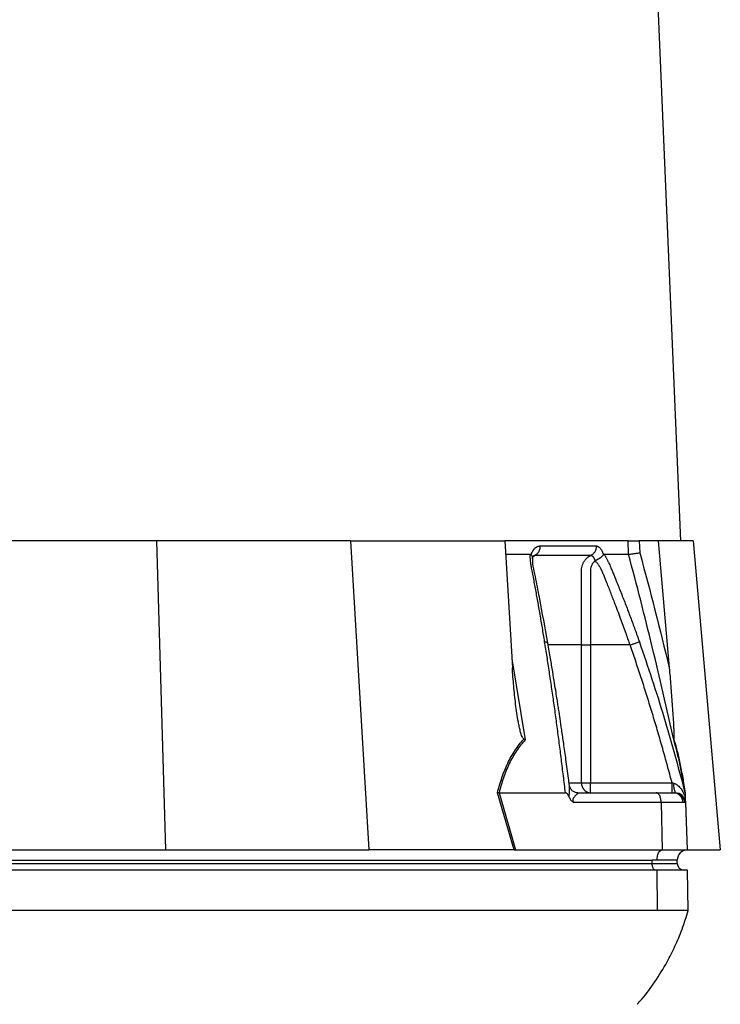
# Model space of a CAD drawing. Header units: millimetres. Extents: x 1858 to 4107, y 1016 to 5019.
# Tile 9 of 19: x 2521 to 2938, y 1845 to 2431. Entities that reach past the tile are written whole.
import ezdxf

# ---------------------------------------------------------------- set-up
doc = ezdxf.new("R2010")
doc.units = ezdxf.units.MM
doc.header["$LTSCALE"] = 2

msp = doc.modelspace()

# ---------------------------------------------------------------- linework, layer by layer
at = {"color": 7, "linetype": 'Continuous', "lineweight": 25}
for p, q in [((2914.03, 2120.71), (2833.03, 4044.71)), ((2602.01, 2120.71), (2489.22, 2120.71)), ((2602.01, 2120.71), (2607.28, 1936.71)), ((2717.51, 2120.71), (2602.01, 2120.71)), ((2717.51, 2120.71), (2728.34, 1936.71)), ((2717.51, 2120.71), (2809.39, 2120.71)), ((2809.39, 2120.71), (2813.83, 2045.12)), ((2882.73, 2120.71), (2809.39, 2120.71)), ((2883.01, 2112.71), (2882.73, 2120.71)), ((2889.38, 2120.71), (2889.63, 2113.61)), ((2900.59, 2120.71), (2889.38, 2120.71)), ((2900.59, 2120.71), (2907.2, 2045.12)), ((2921.5, 2120.71), (2900.59, 2120.71)), ((2921.5, 2120.71), (2937.6, 1936.71)), ((2809.86, 2112.71), (2824.44, 2112.71)), ((2825.04, 2112.44), (2825.13, 2112.71)), ((2867.96, 2112.71), (2868.04, 2112.44)), ((2854.95, 1976.71), (2854.95, 2058.71)), ((2860.33, 2058.71), (2860.33, 1976.71)), ((2883.93, 2058.71), (2860.33, 2058.71)), ((2854.95, 1976.71), (2860.33, 1976.71)), ((2860.33, 1970.71), (2860.33, 1976.71)), ((2860.33, 1976.71), (2908.85, 1976.71)), ((2814.83, 1936.71), (2804.97, 1970.76)), ((2805.92, 1970.71), (2815.78, 1936.71)), ((2805.95, 1970.71), (2845.41, 1970.71)), ((2852.77, 1970.71), (2899.42, 1970.71)), ((2899.42, 1970.71), (2909.75, 1970.71)), ((2909.75, 1970.71), (2910.46, 1970.71)), ((2910.46, 1970.71), (2910.83, 1970.71)), ((2916.31, 1971.83), (2916.62, 1970.71)), ((2916.61, 1970.65), (2916.45, 1971.34)), ((2902.42, 1964.92), (2850.35, 1964.92)), ((2902.42, 1964.92), (2902.92, 1936.71)), ((2915.47, 1964.92), (2902.42, 1964.92)), ((2916.36, 1964.92), (2915.47, 1964.92)), ((2916.83, 1964.92), (2916.36, 1964.92)), ((2916.83, 1964.92), (2917.81, 1936.71)), ((2501.69, 1936.71), (2607.28, 1936.71)), ((2607.28, 1936.71), (2728.34, 1936.71)), ((2814.35, 1936.71), (2728.34, 1936.71)), ((2815.78, 1936.71), (2902.92, 1936.71)), ((2902.92, 1936.71), (2917.81, 1936.71)), ((2918.02, 1936.71), (2937.6, 1936.71)), ((2413.02, 1930.71), (2897.02, 1930.71)), ((2413.02, 1928.71), (2897.02, 1928.71)), ((2900.02, 1930.71), (2897.02, 1930.71)), ((2897.02, 1928.71), (2897.02, 1930.71)), ((2897.02, 1928.71), (2912.02, 1928.71)), ((2912.02, 1930.71), (2900.02, 1930.71)), ((2912.02, 1928.71), (2912.02, 1930.71)), ((2900.07, 1924.71), (2416.07, 1924.71)), ((2900.28, 1900.71), (2900.07, 1924.71)), ((2918.12, 1924.71), (2900.07, 1924.71)), ((2918.54, 1900.71), (2918.12, 1924.71)), ((2900.28, 1900.71), (2416.28, 1900.71))]:
    msp.add_line(p, q, dxfattribs=at)
at = {"color": 8, "linetype": 'Continuous', "lineweight": 25}
for p, q in [((2813.52, 2050.48), (2821.47, 2002.23)), ((2847.72, 1976.71), (2854.95, 1976.71)), ((2916.94, 1964.59), (2917.91, 1936.71))]:
    msp.add_line(p, q, dxfattribs=at)
at = {"color": 7, "linetype": 'Continuous', "lineweight": 25, "flags": 128}
for points in [[(2900.02, 1930.71), (2900.07, 1931.86), (2900.24, 1932.96), (2900.5, 1933.98), (2900.86, 1934.88), (2901.3, 1935.63), (2901.8, 1936.19), (2902.34, 1936.56), (2902.92, 1936.71)], [(2899.02, 1924.71), (2898.63, 1924.79), (2898.25, 1925.01), (2897.91, 1925.38), (2897.61, 1925.88), (2897.36, 1926.49), (2897.17, 1927.18), (2897.06, 1927.93), (2897.02, 1928.71)]]:
    msp.add_lwpolyline(points, dxfattribs=at)
at = {"color": 7, "linetype": 'Continuous', "lineweight": 25}
for centre, radius, start, end in [((2860.66, 1976.41), 5.71, 177.03123, 266.68608), ((2919.81, 1975.1), 10, 172.1759, 206.05986), ((2909.61, 1964.86), 5.85, 0.58441, 88.64535), ((2910.41, 1964.76), 5.95, 1.51695, 89.55235), ((2910.83, 1964.71), 6, 2, 90), ((2918.02, 1930.71), 6, 92, 180), ((2918.02, 1930.71), 6, 90, 91.04312), ((2916.02, 1928.71), 4, 180, 270)]:
    msp.add_arc(centre, radius, start, end, dxfattribs=at)
msp.add_ellipse((2817.01, 1930.71), major_axis=(26.49, -0.63), ratio=0.225259, start_param=1.658536, end_param=1.676742, dxfattribs=at)
for points, knots in [([(2825.13, 2112.71), (2825.18, 2112.84), (2825.27, 2113.11), (2825.43, 2113.5), (2825.59, 2113.86), (2825.77, 2114.22), (2825.95, 2114.56), (2826.14, 2114.88), (2826.34, 2115.18), (2826.54, 2115.47), (2826.76, 2115.75), (2826.98, 2116), (2827.21, 2116.25), (2827.45, 2116.47), (2827.77, 2116.75), (2828.18, 2117.04), (2828.68, 2117.32), (2829.2, 2117.51), (2829.72, 2117.63), (2830.08, 2117.65), (2830.26, 2117.65)], [0, 0, 0, 0, 0.0442489, 0.088103, 0.1316437, 0.1749545, 0.21812, 0.2612256, 0.3043574, 0.347601, 0.3910414, 0.4347626, 0.4788469, 0.5233746, 0.5684236, 0.6548026, 0.7405374, 0.8262412, 0.9125282, 1, 1, 1, 1]), ([(2830.25, 2117.65), (2830.27, 2117.09), (2830.22, 2116.5), (2829.96, 2115.33), (2829.76, 2114.75), (2829.21, 2113.71), (2828.86, 2113.24), (2828.09, 2112.46), (2827.67, 2112.15), (2827.24, 2111.93)], [0, 0, 0, 0, 0.25, 0.25, 0.5, 0.5, 0.75, 0.75, 1, 1, 1, 1]), ([(2863.72, 2117.65), (2863.74, 2117.09), (2863.68, 2116.5), (2863.41, 2115.33), (2863.18, 2114.75), (2862.59, 2113.71), (2862.22, 2113.24), (2861.39, 2112.46), (2860.93, 2112.15), (2860.47, 2111.93)], [0, 0, 0, 0, 0.25, 0.25, 0.5, 0.5, 0.75, 0.75, 1, 1, 1, 1]), ([(2863.72, 2117.65), (2863.79, 2117.65), (2863.94, 2117.65), (2864.15, 2117.62), (2864.36, 2117.57), (2864.57, 2117.5), (2864.78, 2117.41), (2864.98, 2117.31), (2865.19, 2117.18), (2865.39, 2117.03), (2865.59, 2116.87), (2865.85, 2116.63), (2866.16, 2116.29), (2866.51, 2115.83), (2866.84, 2115.32), (2867.15, 2114.75), (2867.44, 2114.12), (2867.71, 2113.45), (2867.87, 2112.96), (2867.96, 2112.71)], [0, 0, 0, 0, 0.043919, 0.087472, 0.13073, 0.173768, 0.216664, 0.259492, 0.30233, 0.345255, 0.388344, 0.431671, 0.51489, 0.596546, 0.677156, 0.757259, 0.837405, 0.91814, 1, 1, 1, 1]), ([(2882.73, 2120.71), (2882.98, 2120.71), (2883.34, 2120.71), (2884.25, 2120.71), (2884.78, 2120.71), (2885.69, 2120.71), (2886, 2120.71), (2886.65, 2120.71), (2886.99, 2120.71), (2888.01, 2120.71), (2888.7, 2120.71), (2889.38, 2120.71)], [0, 0, 0, 0, 0.25, 0.25, 0.5, 0.5, 0.625, 0.625, 0.75, 0.75, 1, 1, 1, 1]), ([(2833.05, 2060.63), (2832.83, 2062.01), (2832.39, 2064.75), (2831.71, 2068.85), (2831.02, 2072.93), (2830.33, 2076.97), (2829.42, 2082.21), (2828.28, 2088.61), (2827.12, 2094.92), (2826.17, 2099.94), (2825.6, 2102.92), (2825.19, 2105.04), (2824.98, 2106.25), (2824.81, 2107.27), (2824.67, 2108.29), (2824.57, 2109.34), (2824.48, 2110.48), (2824.44, 2111.61), (2824.44, 2112.34), (2824.43, 2112.71)], [0, 0, 0, 0, 0.0777766, 0.1551997, 0.2322716, 0.3089948, 0.3853718, 0.5305262, 0.6744738, 0.7474235, 0.8196146, 0.8463831, 0.8697605, 0.889755, 0.9063828, 0.929523, 0.9527995, 0.9762724, 1, 1, 1, 1]), ([(2824.44, 2112.71), (2824.48, 2112.71), (2824.57, 2112.71), (2824.69, 2112.67), (2824.81, 2112.62), (2824.93, 2112.54), (2825, 2112.47), (2825.04, 2112.44)], [0, 0, 0, 0, 0.212576, 0.416535, 0.614103, 0.807726, 1, 1, 1, 1]), ([(2825.04, 2112.44), (2825.31, 2112.12), (2825.81, 2111.52), (2825.79, 2110.93), (2825.78, 2110.67)], [0, 0, 0, 0, 0.542776, 1, 1, 1, 1]), ([(2825.77, 2110.21), (2825.81, 2110.35), (2825.92, 2110.73), (2826.16, 2111.27), (2826.47, 2111.75), (2826.43, 2111.72), (2826.41, 2111.7)], [0, 0, 0, 0, 0.121018, 0.347236, 0.71047, 1, 1, 1, 1]), ([(2834.97, 2059.74), (2833.3, 2068.91), (2830.87, 2082.27), (2828.03, 2097.38), (2826.07, 2105.79), (2825.93, 2109.4), (2825.86, 2111.22)], [0, 0, 0, 0, 0.521787, 0.759699, 0.879052, 1, 1, 1, 1]), ([(2860.47, 2111.93), (2859.32, 2111.93), (2856.84, 2111.93), (2853.14, 2111.93), (2849.11, 2111.93), (2846.28, 2111.93), (2843.27, 2111.93), (2840.35, 2111.93), (2835.95, 2111.93), (2831.68, 2111.93), (2828.67, 2111.93), (2827.24, 2111.93)], [0.7589111, 0.7589111, 0.7589111, 0.7589111, 0.7820302, 0.8131687, 0.8443073, 0.8754458, 0.8754458, 0.9065844, 0.9377229, 0.9688615, 0.9919807, 0.9919807, 0.9919807, 0.9919807]), ([(2854.95, 2058.71), (2854.96, 2068), (2854.96, 2077.28), (2854.96, 2091.21), (2854.96, 2096.43), (2854.97, 2101.66), (2854.97, 2102.53), (2854.96, 2102.82), (2854.97, 2103.4), (2854.98, 2103.69), (2855.06, 2104.55), (2855.16, 2105.11), (2855.45, 2106.22), (2855.64, 2106.76), (2856.11, 2107.8), (2856.39, 2108.29), (2857.02, 2109.21), (2857.38, 2109.65), (2858.16, 2110.44), (2858.58, 2110.8), (2859.49, 2111.43), (2859.97, 2111.71), (2860.47, 2111.93)], [0, 0, 0, 0, 0.5, 0.5, 0.75, 0.78125, 0.78125, 0.796875, 0.796875, 0.8125, 0.8125, 0.84375, 0.84375, 0.875, 0.875, 0.90625, 0.90625, 0.9375, 0.9375, 0.96875, 0.96875, 1, 1, 1, 1]), ([(2863.06, 2108.9), (2863.04, 2108.97), (2863.01, 2109.13), (2862.92, 2109.39), (2862.82, 2109.69), (2862.68, 2110.02), (2862.51, 2110.37), (2862.3, 2110.73), (2862.05, 2111.08), (2861.76, 2111.39), (2861.46, 2111.65), (2861.13, 2111.82), (2860.8, 2111.93), (2860.58, 2111.93), (2860.47, 2111.93)], [0, 0, 0, 0, 0.038504, 0.086514, 0.144034, 0.211029, 0.287449, 0.37325, 0.468405, 0.572922, 0.680036, 0.786786, 0.893373, 1, 1, 1, 1]), ([(2863.1, 2108.91), (2863.13, 2108.94), (2863.19, 2108.99), (2863.31, 2109.07), (2863.45, 2109.15), (2863.61, 2109.25), (2863.8, 2109.34), (2864.01, 2109.45), (2864.25, 2109.57), (2864.51, 2109.7), (2864.79, 2109.85), (2865.1, 2110.01), (2865.42, 2110.19), (2865.75, 2110.39), (2866.09, 2110.61), (2866.44, 2110.86), (2866.8, 2111.14), (2867.16, 2111.45), (2867.49, 2111.77), (2867.8, 2112.11), (2867.96, 2112.33), (2868.04, 2112.44)], [0, 0, 0, 0, 0.017248, 0.037456, 0.060913, 0.087838, 0.118407, 0.152763, 0.191026, 0.233291, 0.279627, 0.330072, 0.384627, 0.443251, 0.505852, 0.572276, 0.648655, 0.730209, 0.816408, 0.906598, 1, 1, 1, 1]), ([(2868.04, 2112.44), (2868.06, 2112.47), (2868.1, 2112.53), (2868.17, 2112.59), (2868.24, 2112.65), (2868.31, 2112.68), (2868.39, 2112.71), (2868.45, 2112.71), (2868.47, 2112.71)], [0, 0, 0, 0, 0.160202, 0.321039, 0.484027, 0.650625, 0.822199, 1, 1, 1, 1]), ([(2868.47, 2112.71), (2868.6, 2112.5), (2868.84, 2112.09), (2869.2, 2111.46), (2869.55, 2110.82), (2869.89, 2110.19), (2870.23, 2109.55), (2870.55, 2108.9), (2870.87, 2108.25), (2871.18, 2107.6), (2871.56, 2106.76), (2872.07, 2105.59), (2872.8, 2103.88), (2873.68, 2101.76), (2874.68, 2099.35), (2876.32, 2095.31), (2878.59, 2089.67), (2881.39, 2082.47), (2884.13, 2075.24), (2886.81, 2067.97), (2888.55, 2063.08), (2889.43, 2060.63)], [0, 0, 0, 0, 0.0134228, 0.0267382, 0.0399565, 0.0530881, 0.0661437, 0.0791341, 0.0920702, 0.1049632, 0.1178244, 0.141662, 0.1728313, 0.2170572, 0.2634912, 0.3121266, 0.4491557, 0.58733, 0.7237611, 0.8613131, 1, 1, 1, 1]), ([(2909.88, 2002.23), (2905.81, 2020.75), (2901.55, 2039.22), (2892.6, 2076.05), (2887.92, 2094.41), (2883, 2112.71)], [0, 0, 0, 0, 0.5, 0.5, 1, 1, 1, 1]), ([(2883.01, 2112.71), (2883.26, 2112.73), (2883.61, 2112.77), (2884.52, 2112.88), (2885.06, 2112.94), (2885.96, 2113.07), (2886.27, 2113.11), (2886.92, 2113.2), (2887.25, 2113.25), (2887.93, 2113.35), (2888.27, 2113.4), (2888.95, 2113.51), (2889.29, 2113.56), (2889.63, 2113.61)], [0, 0, 0, 0, 0.25, 0.25, 0.5, 0.5, 0.625, 0.625, 0.75, 0.75, 0.875, 0.875, 1, 1, 1, 1]), ([(2863.07, 2108.55), (2862.6, 2108.32), (2862.21, 2107.96), (2861.54, 2107.17), (2861.27, 2106.73), (2860.82, 2105.79), (2860.65, 2105.29), (2860.42, 2104.26), (2860.35, 2103.74), (2860.34, 2102.95), (2860.34, 2102.68), (2860.34, 2102.15), (2860.34, 2101.36), (2860.34, 2099.5), (2860.34, 2093.68), (2860.33, 2079.9), (2860.33, 2067.19), (2860.33, 2058.71)], [0, 0, 0, 0, 0.03125, 0.03125, 0.0625, 0.0625, 0.09375, 0.09375, 0.125, 0.125, 0.140625, 0.140625, 0.15625, 0.1875, 0.25, 0.5, 1, 1, 1, 1]), ([(2883.93, 2058.71), (2883.07, 2061.15), (2881.23, 2066.43), (2878.15, 2074.89), (2875.5, 2081.87), (2873.5, 2087.07), (2872.3, 2090.15), (2871.03, 2093.36), (2870.02, 2095.89), (2869.28, 2097.71), (2868.85, 2098.78), (2868.4, 2099.85), (2867.96, 2100.92), (2867.51, 2101.99), (2867.15, 2102.85), (2866.86, 2103.51), (2866.63, 2103.96), (2866.37, 2104.43), (2866.08, 2104.92), (2865.76, 2105.43), (2865.41, 2105.95), (2865.04, 2106.48), (2864.65, 2107.02), (2864.23, 2107.57), (2863.79, 2108.12), (2863.48, 2108.48), (2863.32, 2108.66)], [0, 0, 0, 0, 0.143085, 0.308796, 0.497427, 0.555835, 0.616742, 0.680167, 0.746121, 0.767405, 0.788723, 0.810074, 0.831456, 0.852865, 0.874301, 0.883002, 0.892336, 0.902282, 0.912815, 0.923904, 0.935514, 0.947608, 0.960145, 0.973084, 0.986383, 1, 1, 1, 1]), ([(2845.41, 1970.71), (2845.21, 1972.38), (2844.82, 1975.72), (2844.22, 1980.71), (2843.62, 1985.67), (2843.01, 1990.59), (2842.39, 1995.49), (2841.77, 2000.35), (2841.14, 2005.17), (2840.5, 2009.97), (2839.86, 2014.74), (2839.21, 2019.47), (2838.55, 2024.17), (2837.89, 2028.84), (2837.22, 2033.47), (2836.54, 2038.08), (2835.86, 2042.65), (2835.17, 2047.19), (2834.47, 2051.7), (2833.77, 2056.18), (2833.29, 2059.15), (2833.05, 2060.63)], [0, 0, 0, 0, 0.055211, 0.110128, 0.164753, 0.219086, 0.273129, 0.326884, 0.38035, 0.43353, 0.486425, 0.539036, 0.591365, 0.643413, 0.695181, 0.746671, 0.797884, 0.848822, 0.899487, 0.949879, 1, 1, 1, 1]), ([(2847.79, 1975.02), (2847.6, 1976.46), (2846.93, 1981.63), (2845.8, 1989.98), (2844.45, 1999.58), (2843.29, 2007.69), (2842.31, 2014.3), (2841.56, 2019.28), (2840.98, 2023.08), (2840.43, 2026.6), (2839.76, 2030.88), (2838.89, 2036.38), (2837.8, 2043.1), (2836.48, 2051.03), (2835.5, 2056.7), (2834.97, 2059.74)], [0, 0, 0, 0, 0.050663, 0.180653, 0.293264, 0.388491, 0.466333, 0.526794, 0.564787, 0.601011, 0.651659, 0.716876, 0.796665, 0.891033, 1, 1, 1, 1]), ([(2854.95, 2058.71), (2855.45, 2058.71), (2856.22, 2058.71), (2858.11, 2058.71), (2859.22, 2058.71), (2860.33, 2058.71)], [0, 0, 0, 0, 0.5, 0.5, 1, 1, 1, 1]), ([(2883.93, 2058.71), (2884.51, 2058.91), (2885.13, 2059.13), (2886.33, 2059.55), (2886.91, 2059.75), (2887.94, 2060.11), (2888.38, 2060.26), (2889.05, 2060.5), (2889.29, 2060.58), (2889.43, 2060.63)], [0, 0, 0, 0, 0.25, 0.25, 0.5, 0.5, 0.75, 0.75, 1, 1, 1, 1]), ([(2908.85, 1976.71), (2908.4, 1978.42), (2907.49, 1981.83), (2906.11, 1986.92), (2904.71, 1991.98), (2903.31, 1996.99), (2901.89, 2001.97), (2900.46, 2006.91), (2899.02, 2011.81), (2897.56, 2016.67), (2896.1, 2021.5), (2894.62, 2026.28), (2893.13, 2031.03), (2891.63, 2035.74), (2890.11, 2040.41), (2888.59, 2045.04), (2887.05, 2049.63), (2885.5, 2054.19), (2884.45, 2057.21), (2883.93, 2058.71)], [0, 0, 0, 0, 0.061953, 0.123509, 0.18467, 0.245435, 0.305808, 0.365787, 0.425376, 0.484574, 0.543383, 0.601804, 0.659839, 0.717488, 0.774754, 0.831636, 0.888137, 0.944258, 1, 1, 1, 1]), ([(2820.63, 2002.7), (2820.46, 2002.81), (2820.32, 2002.96), (2820.07, 2003.31), (2819.97, 2003.5), (2819.66, 2004.08), (2819.5, 2004.5), (2819.03, 2005.76), (2818.79, 2006.63), (2818.33, 2008.37), (2818.13, 2009.25), (2817.75, 2011.02), (2817.57, 2011.91), (2817.08, 2014.58), (2816.79, 2016.37), (2816.25, 2019.94), (2816.01, 2021.73), (2815.34, 2027.11), (2814.96, 2030.71), (2814.31, 2037.91), (2814.05, 2041.52), (2813.83, 2045.12)], [0, 0, 0, 0, 0.015625, 0.015625, 0.03125, 0.03125, 0.0625, 0.0625, 0.125, 0.125, 0.1875, 0.1875, 0.25, 0.25, 0.375, 0.375, 0.5, 0.5, 0.75, 0.75, 1, 1, 1, 1]), ([(2907.2, 2045.12), (2907.52, 2041.52), (2907.82, 2037.91), (2908.4, 2030.7), (2908.68, 2027.1), (2909.07, 2021.71), (2909.19, 2019.92), (2909.43, 2016.34), (2909.55, 2014.55), (2909.7, 2011.88), (2909.75, 2010.99), (2909.84, 2009.23), (2909.89, 2008.35), (2909.96, 2006.6), (2909.99, 2005.74), (2910.01, 2004.48), (2910.01, 2004.07), (2910, 2003.5), (2910, 2003.31), (2909.98, 2002.97), (2909.96, 2002.81), (2909.93, 2002.7)], [0, 0, 0, 0, 0.25, 0.25, 0.5, 0.5, 0.625, 0.625, 0.75, 0.75, 0.8125, 0.8125, 0.875, 0.875, 0.9375, 0.9375, 0.96875, 0.96875, 0.984375, 0.984375, 1, 1, 1, 1]), ([(2804.97, 1970.76), (2805.75, 1973.83), (2806.64, 1976.84), (2808.15, 1981.24), (2808.69, 1982.68), (2809.84, 1985.52), (2810.44, 1986.91), (2812.37, 1990.99), (2813.8, 1993.57), (2816.19, 1997.2), (2817.03, 1998.37), (2818.77, 2000.61), (2819.68, 2001.68), (2820.63, 2002.7)], [0, 0, 0, 0, 0.25, 0.25, 0.375, 0.375, 0.5, 0.5, 0.75, 0.75, 0.875, 0.875, 1, 1, 1, 1]), ([(2821.47, 2002.23), (2819.57, 2000.22), (2817.83, 1998.04), (2814.68, 1993.32), (2813.27, 1990.79), (2811.35, 1986.77), (2810.75, 1985.39), (2809.61, 1982.57), (2809.08, 1981.13), (2807.58, 1976.76), (2806.71, 1973.76), (2805.95, 1970.71)], [0, 0, 0, 0, 0.25, 0.25, 0.5, 0.5, 0.625, 0.625, 0.75, 0.75, 1, 1, 1, 1]), ([(2916.62, 1970.71), (2916.14, 1973.76), (2915.63, 1976.76), (2914.84, 1981.13), (2914.57, 1982.57), (2914.03, 1985.39), (2913.75, 1986.77), (2912.9, 1990.79), (2912.32, 1993.32), (2911.13, 1998.04), (2910.52, 2000.22), (2909.88, 2002.23)], [0, 0, 0, 0, 0.25, 0.25, 0.375, 0.375, 0.5, 0.5, 0.75, 0.75, 1, 1, 1, 1]), ([(2909.93, 2002.7), (2910.25, 2001.68), (2910.57, 2000.61), (2911.19, 1998.37), (2911.5, 1997.2), (2912.41, 1993.57), (2912.99, 1990.99), (2913.84, 1986.91), (2914.12, 1985.52), (2914.67, 1982.68), (2914.94, 1981.24), (2915.73, 1976.84), (2916.23, 1973.83), (2916.72, 1970.76)], [0, 0, 0, 0, 0.125, 0.125, 0.25, 0.25, 0.5, 0.5, 0.625, 0.625, 0.75, 0.75, 1, 1, 1, 1]), ([(2908.85, 1970.71), (2908.85, 1970.71), (2908.85, 1970.87), (2908.85, 1971.47), (2908.85, 1971.91), (2908.85, 1973.02), (2908.85, 1973.69), (2908.85, 1975.14), (2908.85, 1975.92), (2908.85, 1976.71)], [0, 0, 0, 0, 0.25, 0.25, 0.5, 0.5, 0.75, 0.75, 1, 1, 1, 1]), ([(2909.91, 1976.47), (2910.39, 1976.35), (2910.83, 1976.16), (2911.65, 1975.68), (2912.03, 1975.4), (2913.09, 1974.47), (2913.7, 1973.75), (2914.76, 1972.23), (2915.23, 1971.42), (2916.05, 1969.72), (2916.41, 1968.82), (2916.72, 1967.89)], [0, 0, 0, 0, 0.125, 0.125, 0.25, 0.25, 0.5, 0.5, 0.75, 0.75, 1, 1, 1, 1]), ([(2847.74, 1967.89), (2847.5, 1968.5), (2847.22, 1969.1), (2846.69, 1969.9), (2846.49, 1970.15), (2846.13, 1970.45), (2846, 1970.54), (2845.74, 1970.67), (2845.59, 1970.71), (2845.44, 1970.71)], [0, 0, 0, 0, 0.5, 0.5, 0.75, 0.75, 0.875, 0.875, 1, 1, 1, 1]), ([(2852.77, 1970.71), (2852.31, 1970.75), (2851.33, 1970.83), (2849.76, 1971.63), (2848.58, 1972.84), (2847.95, 1974.15), (2847.86, 1974.72), (2847.82, 1974.95)], [0, 0, 0, 0, 0.204981, 0.429499, 0.670947, 0.870829, 1, 1, 1, 1]), ([(2852.77, 1970.71), (2852.78, 1970.71), (2852.78, 1970.71), (2852.79, 1970.71), (2852.8, 1970.71), (2852.82, 1970.71), (2852.83, 1970.7), (2852.85, 1970.69), (2852.86, 1970.68), (2852.88, 1970.64), (2852.87, 1970.61), (2852.8, 1970.47), (2852.69, 1970.34), (2852.27, 1969.91), (2851.87, 1969.54), (2851.21, 1968.89), (2850.98, 1968.66), (2850.52, 1968.14), (2850.29, 1967.85), (2850, 1967.35), (2849.91, 1967.16), (2849.78, 1966.75), (2849.75, 1966.52), (2849.79, 1966.03), (2849.86, 1965.78), (2850.07, 1965.33), (2850.21, 1965.11), (2850.35, 1964.92)], [0, 0, 0, 0, 0.003906, 0.003906, 0.007813, 0.015625, 0.03125, 0.03125, 0.0625, 0.0625, 0.125, 0.125, 0.25, 0.25, 0.5, 0.5, 0.625, 0.625, 0.75, 0.75, 0.8125, 0.8125, 0.875, 0.875, 0.9375, 0.9375, 1, 1, 1, 1]), ([(2902.42, 1964.92), (2902.41, 1965.61), (2902.34, 1966.36), (2902.03, 1967.78), (2901.8, 1968.47), (2901.22, 1969.59), (2900.87, 1970.03), (2900.15, 1970.59), (2899.77, 1970.71), (2899.42, 1970.71)], [0, 0, 0, 0, 0.25, 0.25, 0.5, 0.5, 0.75, 0.75, 1, 1, 1, 1]), ([(2916.62, 1970.71), (2916.62, 1970.71), (2916.63, 1970.57), (2916.64, 1970.17), (2916.65, 1969.91), (2916.67, 1969.37), (2916.68, 1969.09), (2916.7, 1968.5), (2916.71, 1968.2), (2916.72, 1967.89)], [0, 0, 0, 0, 0.25, 0.25, 0.5, 0.5, 0.75, 0.75, 1, 1, 1, 1]), ([(2847.74, 1967.89), (2847.87, 1967.56), (2848.02, 1967.25), (2848.38, 1966.66), (2848.58, 1966.38), (2849.03, 1965.88), (2849.28, 1965.66), (2849.8, 1965.26), (2850.07, 1965.08), (2850.35, 1964.92)], [0, 0, 0, 0, 0.25, 0.25, 0.5, 0.5, 0.75, 0.75, 1, 1, 1, 1]), ([(2916.72, 1967.89), (2916.73, 1967.56), (2916.74, 1967.25), (2916.76, 1966.66), (2916.77, 1966.38), (2916.79, 1965.88), (2916.8, 1965.66), (2916.81, 1965.26), (2916.82, 1965.08), (2916.83, 1964.92)], [0, 0, 0, 0, 0.25, 0.25, 0.5, 0.5, 0.75, 0.75, 1, 1, 1, 1]), ([(2888.06, 1844.8), (2889.06, 1845.89), (2892.88, 1850.03), (2899, 1858.41), (2905.5, 1868.89), (2910.8, 1879.47), (2915.09, 1889.65), (2917.37, 1896.95), (2918.54, 1900.71)], [0, 0, 0, 0, 0.071199, 0.269468, 0.489692, 0.649154, 0.819102, 1, 1, 1, 1]), ([(2918.54, 1900.71), (2918.54, 1900.71), (2918.29, 1900.71), (2917.33, 1900.71), (2915.82, 1900.71), (2914.45, 1900.71), (2912.85, 1900.71), (2911.12, 1900.71), (2908.1, 1900.71), (2904.58, 1900.71), (2901.82, 1900.71), (2900.28, 1900.71)], [0.16072828, 0.16072828, 0.16072828, 0.16072828, 0.16221288, 0.16369747, 0.16518207, 0.16666667, 0.16666667, 0.16815126, 0.16963586, 0.17112046, 0.17260505, 0.17260505, 0.17260505, 0.17260505])]:
    msp.add_open_spline(points, degree=3, knots=knots, dxfattribs=at)
for points in [[(2830.26, 2117.65), (2842.64, 2117.65), (2853.83, 2117.65), (2863.72, 2117.65)], [(2868.47, 2112.71), (2871.1, 2112.71), (2876.14, 2112.71), (2880.78, 2112.71), (2883, 2112.71)], [(2889.63, 2113.61), (2895.87, 2090.88), (2901.71, 2068.05), (2907.2, 2045.12)], [(2820.63, 2002.7), (2820.89, 2002.54), (2821.17, 2002.38), (2821.47, 2002.23)], [(2909.93, 2002.7), (2909.89, 2002.54), (2909.87, 2002.38), (2909.88, 2002.23)], [(2908.85, 1976.71), (2909.2, 1976.63), (2909.56, 1976.55), (2909.91, 1976.47)], [(2805.92, 1970.71), (2805.59, 1970.72), (2805.27, 1970.74), (2804.97, 1970.76)], [(2805.95, 1970.71), (2805.94, 1970.71), (2805.93, 1970.71), (2805.92, 1970.71)], [(2814.83, 1936.71), (2815.13, 1936.71), (2815.44, 1936.71), (2815.78, 1936.71)]]:
    msp.add_open_spline(points, degree=3, dxfattribs=at)
at = {"color": 8, "linetype": 'Continuous', "lineweight": 25}
for points, knots in [([(2827.24, 2111.93), (2826.92, 2111.76), (2826.5, 2111.53), (2826.16, 2111.14), (2826.07, 2111.03)], [0, 0, 0, 0, 0.7406208, 1, 1, 1, 1]), ([(2827.24, 2111.93), (2827.02, 2111.93), (2826.69, 2111.92), (2826.37, 2111.68), (2826.26, 2111.6)], [0, 0, 0, 0, 0.646094, 1, 1, 1, 1]), ([(2833.05, 2060.63), (2833.48, 2060.56), (2834.34, 2060.41), (2834.94, 2060.07), (2834.91, 2059.8), (2834.9, 2059.73)], [0, 0, 0, 0, 0.413141, 0.850221, 1, 1, 1, 1]), ([(2854.95, 2058.71), (2850.1, 2058.71), (2843.95, 2058.71), (2836.68, 2058.71), (2835.15, 2058.71)], [0, 0, 0, 0, 0.789481, 1, 1, 1, 1]), ([(2889.43, 2060.63), (2894.45, 2045.79), (2904.37, 2016.48), (2912.36, 1986.59), (2916.31, 1971.83)], [0, 0, 0, 0, 0.5064478, 1, 1, 1, 1]), ([(2847.74, 1967.89), (2847.73, 1968.05), (2847.71, 1968.88), (2847.77, 1970.97), (2847.98, 1973.31), (2847.81, 1974.62), (2847.76, 1975.01)], [0, 0, 0, 0, 0.059045, 0.300683, 0.794115, 1, 1, 1, 1])]:
    msp.add_open_spline(points, degree=3, knots=knots, dxfattribs=at)

doc.saveas('drawing.dxf')
